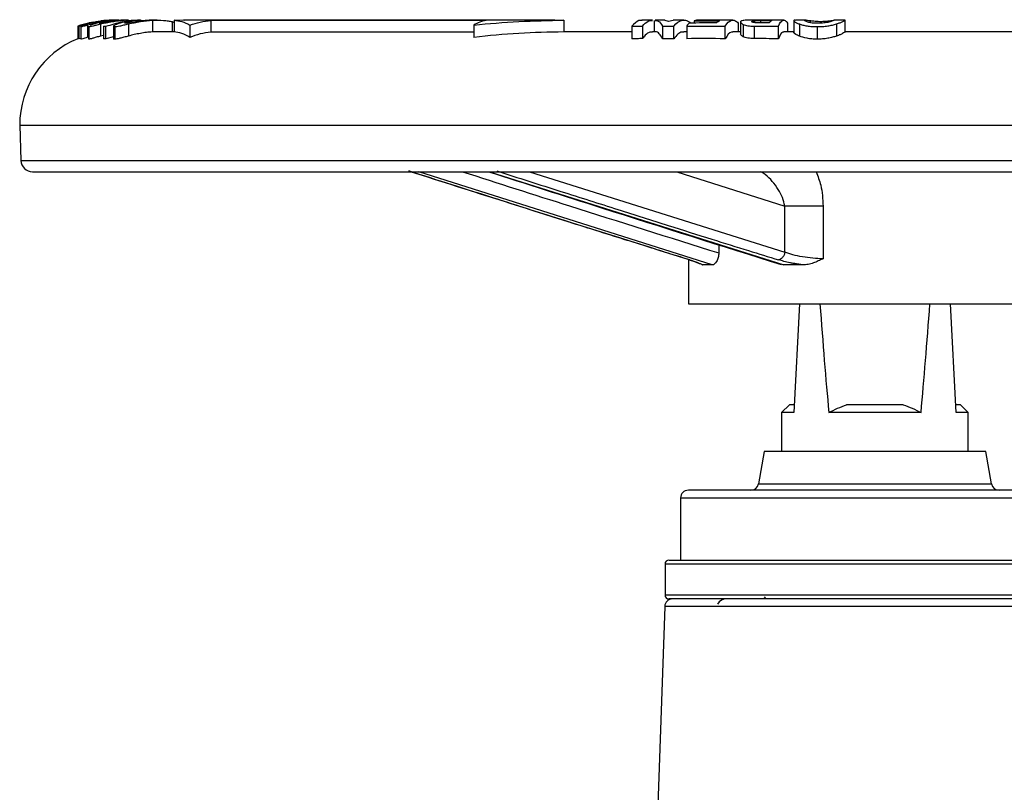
# Model space of a CAD drawing. Header units: millimetres. Extents: x 423 to 1697, y -6 to 958.
# Tile 45 of 54: x 1072 to 1198, y 552 to 651. Entities that reach past the tile are written whole.
import ezdxf

# ---------------------------------------------------------------- set-up
doc = ezdxf.new("R2010")
doc.units = ezdxf.units.MM

msp = doc.modelspace()

# ---------------------------------------------------------------- linework, layer by layer
at = {"color": 7, "linetype": 'Continuous', "lineweight": 25}
for p, q in [((1083.74, 650.96), (1083.66, 650.96)), ((1084, 650.96), (1083.83, 650.96)), ((1084.07, 650.96), (1084, 650.96)), ((1084.12, 650.96), (1084.07, 650.96)), ((1084.76, 650.96), (1084.55, 650.96)), ((1087.08, 650.96), (1086.71, 650.96)), ((1088.64, 650.95), (1088.64, 649.45)), ((1089.24, 650.96), (1088.77, 650.96)), ((1092.78, 650.91), (1091.41, 650.95)), ((1091.41, 650.95), (1091.41, 649.45)), ((1140.38, 650.96), (1092.65, 650.96)), ((1131.54, 650.93), (1096.13, 650.93)), ((1096.13, 650.93), (1096.13, 649.42)), ((1141.55, 650.95), (1140.44, 650.92)), ((1141.55, 650.95), (1141.55, 649.45)), ((1152.93, 650.96), (1151.58, 650.96)), ((1153.16, 650.94), (1153.16, 649.46)), ((1154.55, 650.96), (1153.3, 650.96)), ((1155, 650.8), (1154.56, 650.92)), ((1155.62, 650.92), (1155, 650.8)), ((1156.97, 650.96), (1155.6, 650.96)), ((1163.28, 650.96), (1161.88, 650.96)), ((1169.83, 650.96), (1165.24, 650.96)), ((1171.14, 650.95), (1171.14, 649.37)), ((1172.7, 650.96), (1171.33, 650.96)), ((1177.73, 650.96), (1176.32, 650.96)), ((1177.73, 650.95), (1177.73, 650.96)), ((1177.73, 649.45), (1177.73, 650.95)), ((1177.74, 649.46), (1177.74, 650.98)), ((1079.05, 650.18), (1079.05, 648.58)), ((1079.19, 650.17), (1080.12, 650.42)), ((1079.19, 648.57), (1079.19, 650.17)), ((1079.41, 650.14), (1079.41, 648.51)), ((1079.43, 650.13), (1079.43, 648.52)), ((1080.28, 650.35), (1080.28, 648.76)), ((1080.4, 650.15), (1080.4, 648.51)), ((1080.45, 650.13), (1080.45, 648.52)), ((1081.06, 650.69), (1080.54, 650.6)), ((1081.71, 650.78), (1082.43, 650.85)), ((1082.13, 650.88), (1081.73, 650.81)), ((1081.97, 650.48), (1081.97, 648.92)), ((1082.32, 650.19), (1082.32, 648.58)), ((1082.66, 648.57), (1082.66, 650.18)), ((1083.63, 650.17), (1083.63, 648.51)), ((1083.79, 650.13), (1083.79, 648.52)), ((1085.55, 650.48), (1085.55, 648.92)), ((1085.94, 650.82), (1085.94, 650.67)), ((1091.16, 650.77), (1091.41, 650.68)), ((1093.45, 650.33), (1093.45, 648.74)), ((1129.97, 650.33), (1129.97, 648.74)), ((1150.3, 650.18), (1150.3, 648.58)), ((1151.66, 650.19), (1151.66, 648.59)), ((1154.25, 650.19), (1154.25, 648.58)), ((1155.68, 648.57), (1155.68, 650.17)), ((1157.35, 650.18), (1157.35, 648.58)), ((1158.31, 650.88), (1158.31, 650.59)), ((1162.29, 648.57), (1162.29, 650.17)), ((1163.97, 650.58), (1163.97, 649.46)), ((1164.28, 650.82), (1164.28, 649.18)), ((1164.63, 650.41), (1164.63, 648.83)), ((1166.03, 650.19), (1166.03, 648.59)), ((1169.14, 648.57), (1169.14, 650.17)), ((1170.31, 650.58), (1170.31, 649.46)), ((1171.85, 650.47), (1171.85, 648.9)), ((1174.12, 650.13), (1174.12, 648.52)), ((1176.6, 650.48), (1176.6, 648.92)), ((1079.41, 648.62), (1079.19, 648.57)), ((1079.43, 648.52), (1079.42, 648.53)), ((1080.45, 648.52), (1080.44, 648.55)), ((1082.32, 649), (1081.97, 648.92)), ((1083.63, 648.8), (1082.66, 648.57)), ((1091.41, 649.46), (1089.22, 649.46)), ((1129.97, 649.42), (1096.13, 649.42)), ((1150.3, 649.46), (1141.55, 649.46)), ((1153.3, 649.46), (1152.93, 649.46)), ((1157.35, 649.46), (1156.97, 649.46)), ((1164.27, 649.46), (1163.28, 649.46)), ((1171.12, 649.46), (1169.83, 649.46)), ((1279.56, 649.46), (1177.73, 649.46)), ((1071.56, 637.46), (1071.72, 632.91)), ((1071.56, 637.46), (1103.78, 637.46)), ((1103.78, 637.46), (1291.56, 637.46)), ((1073.22, 631.46), (1289.9, 631.46)), ((1169.97, 621.09), (1169.97, 627.03)), ((1174.89, 627.03), (1174.89, 620.26)), ((1161.5, 622.04), (1161.47, 621)), ((1157.56, 620.22), (1157.56, 614.46)), ((1159.4, 619.46), (1159.14, 619.59)), ((1169.83, 619.46), (1169.41, 619.55)), ((1157.56, 614.46), (1205.56, 614.46)), ((1171.86, 614.46), (1171.13, 600.46)), ((1191.99, 600.46), (1191.26, 614.46)), ((1170.56, 601.46), (1169.56, 600.46)), ((1169.56, 600.46), (1169.56, 595.46)), ((1171.18, 601.46), (1170.56, 601.46)), ((1187.49, 600.46), (1175.63, 600.46)), ((1185.2, 601.46), (1177.92, 601.46)), ((1192.56, 601.46), (1191.94, 601.46)), ((1193.56, 600.46), (1192.56, 601.46)), ((1193.56, 595.46), (1193.56, 600.46)), ((1167.31, 595.46), (1166.58, 591.29)), ((1195.81, 595.46), (1167.31, 595.46)), ((1196.55, 591.29), (1195.81, 595.46)), ((1156.56, 589.46), (1156.56, 581.46)), ((1154.56, 580.96), (1154.56, 576.96)), ((1154.53, 575.5), (1153.16, 536.22))]:
    msp.add_line(p, q, dxfattribs=at)
at = {"color": 8, "linetype": 'Continuous', "lineweight": 25}
for p, q in [((1166.87, 650.6), (1166.87, 650.93)), ((1091.16, 650.77), (1091.16, 649.46)), ((1165.73, 650.75), (1165.73, 650.81)), ((1166.13, 650.62), (1166.13, 650.91)), ((1173.26, 650.64), (1173.26, 650.9)), ((1174.68, 650.57), (1174.68, 650.81)), ((1071.72, 632.91), (1291.4, 632.91)), ((1160.63, 619.46), (1122.88, 631.46)), ((1132, 631.46), (1169.83, 619.46)), ((1137.14, 631.46), (1169.97, 621.09)), ((1156.08, 631.46), (1169.97, 627.03)), ((1166.58, 591.29), (1196.55, 591.29)), ((1156.56, 589.46), (1206.56, 589.46)), ((1208.56, 580.96), (1154.56, 580.96)), ((1167.95, 576.96), (1154.56, 576.96)), ((1208.56, 576.96), (1167.95, 576.96)), ((1208.6, 575.5), (1154.53, 575.5))]:
    msp.add_line(p, q, dxfattribs=at)
at = {"color": 7, "linetype": 'Continuous', "lineweight": 25, "flags": 128}
for points in [[(1174.89, 627.03), (1174.24, 627.03), (1173.58, 627.03), (1172.91, 627.03), (1172.26, 627.03), (1171.62, 627.03), (1171.02, 627.03), (1170.47, 627.03), (1169.97, 627.03)], [(1160.63, 619.46), (1160.46, 619.46), (1160.29, 619.46), (1160.13, 619.46), (1159.98, 619.46), (1159.83, 619.46), (1159.68, 619.46), (1159.54, 619.46), (1159.4, 619.46)], [(1172.34, 619.46), (1172.02, 619.46), (1171.7, 619.46), (1171.38, 619.46), (1171.07, 619.46), (1170.75, 619.46), (1170.44, 619.46), (1170.13, 619.46), (1169.83, 619.46)], [(1167.31, 576.76), (1167.5, 576.53), (1167.54, 576.49)]]:
    msp.add_lwpolyline(points, dxfattribs=at)
at = {"color": 7, "linetype": 'Continuous', "lineweight": 25}
for centre, radius, start, end in [((1083.56, 637.46), 12, 112.1021, 180), ((1073.22, 632.96), 1.5, 182, 270), ((1157.56, 589.46), 1, 90, 180), ((1165.59, 591.46), 1, 270, 350), ((1197.53, 591.46), 1, 190, 270), ((1155.06, 580.96), 0.5, 90, 180), ((1155.53, 575.46), 1, 90, 178), ((1155.06, 576.96), 0.5, 180, 270), ((1162.49, 575.16), 1.33, 90, 151.2706)]:
    msp.add_arc(centre, radius, start, end, dxfattribs=at)
for start_param, end_param in [(2.511851, 2.624625), (3.65856, 3.771334)]:
    msp.add_ellipse((1181.56, 799.51), major_axis=(0, 228.97), ratio=0.052408, start_param=start_param, end_param=end_param, dxfattribs=at)
for points, knots in [([(1083.75, 650.94), (1083.5, 650.92), (1083.24, 650.9), (1082.75, 650.84), (1082.51, 650.81), (1082.06, 650.72), (1081.85, 650.67), (1081.44, 650.57), (1081.26, 650.52), (1081.1, 650.47)], [0, 0, 0, 0, 0.25, 0.25, 0.5, 0.5, 0.75, 0.75, 1, 1, 1, 1]), ([(1081.97, 650.48), (1082.2, 650.53), (1082.44, 650.59), (1082.94, 650.69), (1083.2, 650.74), (1083.72, 650.82), (1083.99, 650.86), (1084.52, 650.91), (1084.78, 650.93), (1085.05, 650.95)], [0, 0, 0, 0, 0.25, 0.25, 0.5, 0.5, 0.75, 0.75, 1, 1, 1, 1]), ([(1082.25, 650.71), (1082.37, 650.73), (1082.5, 650.76), (1082.78, 650.81), (1082.92, 650.83), (1083.38, 650.9), (1083.71, 650.93), (1084.05, 650.94)], [0, 0, 0, 0, 0.25, 0.25, 0.5, 0.5, 1, 1, 1, 1]), ([(1083.2, 650.95), (1083.11, 650.94), (1083.04, 650.94), (1082.92, 650.93), (1082.87, 650.92), (1082.75, 650.91), (1082.69, 650.9), (1082.65, 650.89)], [0, 0, 0, 0, 0.25, 0.25, 0.5, 0.5, 1, 1, 1, 1]), ([(1082.66, 650.18), (1083.36, 650.39), (1084.77, 650.81), (1086.44, 651.05), (1087.36, 650.92), (1087.54, 650.9)], [0, 0, 0, 0, 0.439048, 0.890831, 1, 1, 1, 1]), ([(1084.8, 650.95), (1084.44, 650.93), (1084.09, 650.9), (1083.56, 650.84), (1083.38, 650.81), (1083.04, 650.76), (1082.88, 650.73), (1082.72, 650.71)], [0, 0, 0, 0, 0.5, 0.5, 0.75, 0.75, 1, 1, 1, 1]), ([(1083.99, 650.96), (1083.99, 650.96), (1083.83, 650.97), (1083.69, 650.96), (1083.55, 650.96)], [0, 0, 0, 0, 0.006724, 1, 1, 1, 1]), ([(1084.31, 650.95), (1084.22, 650.95), (1084.03, 650.96), (1083.85, 650.95), (1083.75, 650.94)], [0, 0, 0, 0, 0.488499, 1, 1, 1, 1]), ([(1083.77, 650.95), (1083.83, 650.96), (1083.87, 650.96), (1083.95, 650.96), (1083.98, 650.96), (1084.07, 650.96), (1084.11, 650.96), (1084.16, 650.96)], [0, 0, 0, 0, 0.25, 0.25, 0.5, 0.5, 1, 1, 1, 1]), ([(1084.05, 650.94), (1084.3, 650.96), (1084.58, 650.97), (1084.86, 650.96), (1084.89, 650.96)], [0, 0, 0, 0, 0.91471, 1, 1, 1, 1]), ([(1084.16, 650.96), (1084.17, 650.96), (1084.18, 650.96), (1084.19, 650.96), (1084.21, 650.96), (1084.22, 650.96), (1084.23, 650.96), (1084.26, 650.96), (1084.28, 650.96), (1084.31, 650.96)], [0, 0, 0, 0, 0.0002257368, 0.0002257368, 0.0002257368, 0.0004514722, 0.0004514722, 0.0004514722, 0.0008821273, 0.0008821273, 0.0008821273, 0.0008821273]), ([(1084.31, 650.96), (1084.32, 650.96), (1084.34, 650.96), (1084.4, 650.96), (1084.43, 650.96), (1084.48, 650.95)], [0, 0, 0, 0, 0.5, 0.5, 1, 1, 1, 1]), ([(1085.55, 650.96), (1085.5, 650.96), (1085.26, 650.97), (1085, 650.96), (1084.8, 650.95)], [0, 0, 0, 0, 0.205695, 1, 1, 1, 1]), ([(1085.55, 650.48), (1085.8, 650.54), (1086.05, 650.59), (1086.56, 650.69), (1086.82, 650.74), (1087.61, 650.87), (1088.13, 650.92), (1088.64, 650.95)], [0, 0, 0, 0, 0.25, 0.25, 0.5, 0.5, 1, 1, 1, 1]), ([(1088.21, 650.95), (1087.88, 650.93), (1087.55, 650.91), (1086.86, 650.82), (1086.52, 650.77), (1086.19, 650.72)], [0, 0, 0, 0, 0.5, 0.5, 1, 1, 1, 1]), ([(1088.89, 650.96), (1088.85, 650.96), (1088.64, 650.97), (1088.41, 650.96), (1088.21, 650.95)], [0, 0, 0, 0, 0.17574, 1, 1, 1, 1]), ([(1088.64, 650.95), (1089.13, 650.97), (1089.61, 650.97), (1090.27, 650.92), (1090.48, 650.89), (1090.85, 650.84), (1091.01, 650.8), (1091.16, 650.77)], [0, 0, 0, 0, 0.5, 0.5, 0.75, 0.75, 1, 1, 1, 1]), ([(1091.41, 650.95), (1091.75, 650.93), (1092.09, 650.88), (1092.77, 650.68), (1093.11, 650.54), (1093.45, 650.33)], [0, 0, 0, 0, 0.5, 0.5, 1, 1, 1, 1]), ([(1129.97, 650.33), (1131.89, 650.54), (1133.82, 650.68), (1137.68, 650.88), (1139.61, 650.93), (1141.55, 650.95)], [0, 0, 0, 0, 0.5, 0.5, 1, 1, 1, 1]), ([(1151.61, 650.92), (1151.48, 650.93), (1151.03, 650.96), (1150.6, 650.5), (1150.3, 650.18)], [0, 0, 0, 0, 0.302213, 1, 1, 1, 1]), ([(1155.68, 650.17), (1156.03, 650.62), (1156.39, 650.87), (1156.85, 650.96), (1156.95, 650.97), (1157.13, 650.95), (1157.23, 650.94), (1157.5, 650.85), (1157.69, 650.74), (1157.87, 650.58)], [0, 0, 0, 0, 0.5, 0.5, 0.625, 0.625, 0.75, 0.75, 1, 1, 1, 1]), ([(1162.29, 650.17), (1162.56, 650.62), (1162.84, 650.87), (1163.19, 650.96), (1163.26, 650.97), (1163.41, 650.95), (1163.48, 650.94), (1163.69, 650.84), (1163.83, 650.74), (1163.97, 650.58)], [0, 0, 0, 0, 0.5, 0.5, 0.625, 0.625, 0.75, 0.75, 1, 1, 1, 1]), ([(1165.2, 650.96), (1165.07, 650.96), (1164.96, 650.96), (1164.76, 650.94), (1164.67, 650.93), (1164.46, 650.9), (1164.37, 650.86), (1164.32, 650.81)], [0, 0, 0, 0, 0.25, 0.25, 0.5, 0.5, 1, 1, 1, 1]), ([(1166.13, 650.91), (1166.23, 650.92), (1166.35, 650.93), (1166.6, 650.93), (1166.74, 650.93), (1166.87, 650.93)], [0, 0, 0, 0, 0.5, 0.5, 1, 1, 1, 1]), ([(1169.14, 650.17), (1169.33, 650.62), (1169.52, 650.87), (1169.77, 650.96), (1169.82, 650.97), (1169.92, 650.95), (1169.97, 650.94), (1170.12, 650.84), (1170.21, 650.74), (1170.31, 650.58)], [0, 0, 0, 0, 0.5, 0.5, 0.625, 0.625, 0.75, 0.75, 1, 1, 1, 1]), ([(1171.15, 650.94), (1171.13, 650.92), (1171.13, 650.9), (1171.15, 650.84), (1171.18, 650.81), (1171.29, 650.72), (1171.37, 650.67), (1171.57, 650.57), (1171.7, 650.52), (1171.85, 650.47)], [0, 0, 0, 0, 0.25, 0.25, 0.5, 0.5, 0.75, 0.75, 1, 1, 1, 1]), ([(1171.35, 650.94), (1171.28, 650.95), (1171.18, 650.96), (1171.16, 650.94), (1171.15, 650.94)], [0, 0, 0, 0, 0.704959, 1, 1, 1, 1]), ([(1172.57, 650.94), (1172.6, 650.96), (1172.66, 650.97), (1172.82, 650.95), (1172.88, 650.95), (1173.04, 650.93), (1173.14, 650.91), (1173.26, 650.9)], [0, 0, 0, 0, 0.5, 0.5, 0.75, 0.75, 1, 1, 1, 1]), ([(1176.31, 650.95), (1176.28, 650.93), (1176.23, 650.9), (1176.07, 650.84), (1176.01, 650.81), (1175.84, 650.76), (1175.74, 650.73), (1175.62, 650.71)], [0, 0, 0, 0, 0.5, 0.5, 0.75, 0.75, 1, 1, 1, 1]), ([(1175.95, 650.9), (1176.04, 650.91), (1176.11, 650.92), (1176.22, 650.94), (1176.26, 650.95), (1176.34, 650.97), (1176.34, 650.96), (1176.31, 650.95)], [0, 0, 0, 0, 0.25, 0.25, 0.5, 0.5, 1, 1, 1, 1]), ([(1176.6, 650.48), (1176.78, 650.53), (1176.94, 650.59), (1177.2, 650.69), (1177.32, 650.74), (1177.5, 650.82), (1177.57, 650.86), (1177.67, 650.91), (1177.7, 650.93), (1177.73, 650.95)], [0, 0, 0, 0, 0.25, 0.25, 0.5, 0.5, 0.75, 0.75, 1, 1, 1, 1]), ([(1079.88, 650.34), (1079.78, 650.31), (1079.69, 650.28), (1079.55, 650.22), (1079.5, 650.2), (1079.4, 650.14), (1079.4, 650.13), (1079.43, 650.13)], [0, 0, 0, 0, 0.25, 0.25, 0.5, 0.5, 1, 1, 1, 1]), ([(1079.43, 650.13), (1079.45, 650.13), (1079.48, 650.13), (1079.56, 650.15), (1079.61, 650.16), (1079.75, 650.2), (1079.83, 650.22), (1080.03, 650.28), (1080.15, 650.31), (1080.28, 650.35)], [0, 0, 0, 0, 0.25, 0.25, 0.5, 0.5, 0.75, 0.75, 1, 1, 1, 1]), ([(1080.28, 650.35), (1080.52, 650.41), (1080.81, 650.49), (1081.27, 650.6), (1081.43, 650.64), (1081.74, 650.7), (1081.9, 650.73), (1082.06, 650.76)], [0, 0, 0, 0, 0.5, 0.5, 0.75, 0.75, 1, 1, 1, 1]), ([(1080.41, 650.15), (1080.41, 650.15), (1080.37, 650.13), (1080.41, 650.13), (1080.45, 650.13)], [0, 0, 0, 0, 0.0742356, 1, 1, 1, 1]), ([(1080.45, 650.13), (1080.49, 650.13), (1080.55, 650.14), (1080.72, 650.17), (1080.83, 650.19), (1081.08, 650.26), (1081.24, 650.29), (1081.58, 650.38), (1081.77, 650.43), (1081.97, 650.48)], [0, 0, 0, 0, 0.25, 0.25, 0.5, 0.5, 0.75, 0.75, 1, 1, 1, 1]), ([(1081.66, 650.78), (1081.46, 650.75), (1081.26, 650.71), (1080.87, 650.63), (1080.69, 650.58), (1080.52, 650.54)], [0, 0, 0, 0, 0.5, 0.5, 1, 1, 1, 1]), ([(1080.81, 650.56), (1080.8, 650.56), (1080.79, 650.56), (1080.81, 650.57), (1080.81, 650.57)], [0, 0, 0, 0, 0.776597, 1, 1, 1, 1]), ([(1081.17, 650.62), (1081.05, 650.6), (1080.97, 650.58), (1080.86, 650.56), (1080.83, 650.56), (1080.81, 650.56)], [0, 0, 0, 0, 0.5, 0.5, 1, 1, 1, 1]), ([(1080.98, 650.62), (1081.07, 650.64), (1081.2, 650.67), (1081.48, 650.73), (1081.64, 650.76), (1081.8, 650.79)], [0, 0, 0, 0, 0.5, 0.5, 1, 1, 1, 1]), ([(1081.85, 650.75), (1081.73, 650.73), (1081.6, 650.71), (1081.37, 650.66), (1081.26, 650.64), (1081.17, 650.62)], [0, 0, 0, 0, 0.5, 0.5, 1, 1, 1, 1]), ([(1081.82, 650.56), (1081.8, 650.56), (1081.77, 650.56), (1081.81, 650.58), (1081.82, 650.58)], [0, 0, 0, 0, 0.733016, 1, 1, 1, 1]), ([(1082.72, 650.71), (1082.61, 650.69), (1082.5, 650.67), (1082.3, 650.63), (1082.2, 650.61), (1082.05, 650.59), (1081.98, 650.58), (1081.88, 650.56), (1081.84, 650.56), (1081.82, 650.56)], [0, 0, 0, 0, 0.25, 0.25, 0.5, 0.5, 0.75, 0.75, 1, 1, 1, 1]), ([(1082.06, 650.76), (1082.13, 650.77), (1082.19, 650.78), (1082.25, 650.79), (1082.31, 650.8), (1082.37, 650.81), (1082.43, 650.82), (1082.49, 650.83), (1082.55, 650.84), (1082.61, 650.85), (1082.67, 650.85), (1082.73, 650.86), (1082.78, 650.87)], [0, 0, 0, 0, 0.000189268, 0.000189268, 0.000189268, 0.000378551, 0.000378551, 0.000378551, 0.0005624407, 0.0005624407, 0.0005624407, 0.0007472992, 0.0007472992, 0.0007472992, 0.0007472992]), ([(1082.48, 650.86), (1082.45, 650.85), (1082.42, 650.85), (1082.32, 650.83), (1082.26, 650.82), (1082.18, 650.81)], [0, 0, 0, 0, 0.5, 0.5, 1, 1, 1, 1]), ([(1082.32, 650.19), (1082.38, 650.19), (1082.49, 650.18), (1082.6, 650.18), (1082.66, 650.18)], [0, 0, 0, 0, 0.500888, 1, 1, 1, 1]), ([(1083.64, 650.17), (1083.64, 650.16), (1083.65, 650.14), (1083.73, 650.13), (1083.79, 650.13)], [0, 0, 0, 0, 0.255136, 1, 1, 1, 1]), ([(1084.19, 650.5), (1084.05, 650.45), (1083.93, 650.4), (1083.76, 650.31), (1083.7, 650.27), (1083.66, 650.24)], [0, 0, 0, 0, 0.5, 0.5, 1, 1, 1, 1]), ([(1083.79, 650.13), (1083.86, 650.13), (1083.94, 650.14), (1084.16, 650.17), (1084.3, 650.19), (1084.6, 650.26), (1084.77, 650.3), (1085.15, 650.39), (1085.35, 650.43), (1085.55, 650.48)], [0, 0, 0, 0, 0.25, 0.25, 0.5, 0.5, 0.75, 0.75, 1, 1, 1, 1]), ([(1085.51, 650.82), (1085.26, 650.78), (1085.02, 650.73), (1084.56, 650.62), (1084.36, 650.56), (1084.19, 650.5)], [0, 0, 0, 0, 0.5, 0.5, 1, 1, 1, 1]), ([(1085.1, 650.56), (1085.05, 650.56), (1085.02, 650.56), (1085.03, 650.59), (1085.04, 650.6), (1085.09, 650.62), (1085.12, 650.63), (1085.25, 650.67), (1085.37, 650.71), (1085.63, 650.77), (1085.78, 650.8), (1085.94, 650.82)], [0, 0, 0, 0, 0.25, 0.25, 0.375, 0.375, 0.5, 0.5, 0.75, 0.75, 1, 1, 1, 1]), ([(1086.19, 650.72), (1086.06, 650.7), (1085.94, 650.67), (1085.71, 650.64), (1085.6, 650.62), (1085.41, 650.59), (1085.33, 650.58), (1085.2, 650.56), (1085.14, 650.56), (1085.1, 650.56)], [0, 0, 0, 0, 0.25, 0.25, 0.5, 0.5, 0.75, 0.75, 1, 1, 1, 1]), ([(1150.3, 650.18), (1150.52, 650.18), (1150.98, 650.19), (1151.43, 650.19), (1151.66, 650.19)], [0, 0, 0, 0, 0.499335, 1, 1, 1, 1]), ([(1151.66, 650.19), (1151.9, 650.45), (1152.32, 650.91), (1152.76, 650.91), (1152.95, 650.91)], [0, 0, 0, 0, 0.567129, 1, 1, 1, 1]), ([(1153.31, 650.91), (1153.44, 650.91), (1153.76, 650.91), (1154.07, 650.46), (1154.25, 650.19)], [0, 0, 0, 0, 0.408954, 1, 1, 1, 1]), ([(1154.25, 650.19), (1154.49, 650.18), (1154.97, 650.18), (1155.44, 650.18), (1155.68, 650.17)], [0, 0, 0, 0, 0.501076, 1, 1, 1, 1]), ([(1164.32, 650.7), (1164.31, 650.68), (1164.29, 650.62), (1164.41, 650.51), (1164.55, 650.44), (1164.63, 650.41)], [0, 0, 0, 0, 0.319243, 0.653074, 1, 1, 1, 1]), ([(1164.63, 650.41), (1164.78, 650.34), (1164.98, 650.29), (1165.34, 650.23), (1165.47, 650.21), (1165.74, 650.2), (1165.88, 650.19), (1166.03, 650.19)], [0, 0, 0, 0, 0.5, 0.5, 0.75, 0.75, 1, 1, 1, 1]), ([(1165.88, 650.67), (1165.8, 650.69), (1165.74, 650.71), (1165.7, 650.77), (1165.7, 650.79), (1165.73, 650.81)], [0, 0, 0, 0, 0.5, 0.5, 1, 1, 1, 1]), ([(1165.73, 650.81), (1165.75, 650.84), (1165.79, 650.86), (1165.92, 650.89), (1166.01, 650.9), (1166.13, 650.91)], [0, 0, 0, 0, 0.5, 0.5, 1, 1, 1, 1]), ([(1166.51, 650.6), (1166.38, 650.6), (1166.26, 650.61), (1166.05, 650.63), (1165.96, 650.65), (1165.88, 650.67)], [0, 0, 0, 0, 0.5, 0.5, 1, 1, 1, 1]), ([(1171.85, 650.47), (1171.99, 650.42), (1172.13, 650.38), (1172.46, 650.29), (1172.64, 650.26), (1173.03, 650.19), (1173.24, 650.17), (1173.67, 650.14), (1173.89, 650.13), (1174.12, 650.13)], [0, 0, 0, 0, 0.25, 0.25, 0.5, 0.5, 0.75, 0.75, 1, 1, 1, 1]), ([(1172.94, 650.71), (1172.87, 650.73), (1172.66, 650.8), (1172.56, 650.88), (1172.56, 650.9), (1172.57, 650.91)], [0, 0, 0, 0, 0.291295, 0.86349, 1, 1, 1, 1]), ([(1174.22, 650.56), (1173.96, 650.56), (1173.7, 650.57), (1173.37, 650.61), (1173.27, 650.63), (1173.09, 650.67), (1173.01, 650.69), (1172.94, 650.71)], [0, 0, 0, 0, 0.5, 0.5, 0.75, 0.75, 1, 1, 1, 1]), ([(1173.26, 650.9), (1173.34, 650.89), (1173.44, 650.88), (1173.65, 650.86), (1173.77, 650.85), (1174.01, 650.83), (1174.14, 650.82), (1174.41, 650.81), (1174.54, 650.81), (1174.68, 650.81)], [0, 0, 0, 0, 0.25, 0.25, 0.5, 0.5, 0.75, 0.75, 1, 1, 1, 1]), ([(1174.12, 650.13), (1174.35, 650.13), (1174.58, 650.14), (1175.04, 650.17), (1175.27, 650.19), (1175.7, 650.26), (1175.9, 650.29), (1176.28, 650.38), (1176.45, 650.43), (1176.6, 650.48)], [0, 0, 0, 0, 0.25, 0.25, 0.5, 0.5, 0.75, 0.75, 1, 1, 1, 1]), ([(1175.62, 650.71), (1175.53, 650.69), (1175.44, 650.67), (1175.23, 650.63), (1175.11, 650.61), (1174.87, 650.59), (1174.74, 650.58), (1174.48, 650.56), (1174.35, 650.56), (1174.22, 650.56)], [0, 0, 0, 0, 0.25, 0.25, 0.5, 0.5, 0.75, 0.75, 1, 1, 1, 1]), ([(1174.68, 650.81), (1174.93, 650.81), (1175.19, 650.82), (1175.51, 650.85), (1175.62, 650.86), (1175.79, 650.88), (1175.87, 650.89), (1175.95, 650.9)], [0, 0, 0, 0, 0.5, 0.5, 0.75, 0.75, 1, 1, 1, 1]), ([(1080.28, 648.76), (1080.15, 648.72), (1080.03, 648.69), (1079.83, 648.62), (1079.75, 648.59), (1079.54, 648.53), (1079.47, 648.52), (1079.43, 648.52)], [0, 0, 0, 0, 0.25, 0.25, 0.5, 0.5, 1, 1, 1, 1]), ([(1081.97, 648.92), (1081.77, 648.86), (1081.58, 648.81), (1081.24, 648.71), (1081.09, 648.66), (1080.83, 648.59), (1080.72, 648.56), (1080.55, 648.52), (1080.49, 648.52), (1080.45, 648.52)], [0, 0, 0, 0, 0.25, 0.25, 0.5, 0.5, 0.75, 0.75, 1, 1, 1, 1]), ([(1082.66, 648.57), (1082.6, 648.57), (1082.49, 648.58), (1082.38, 648.58), (1082.32, 648.58)], [0, 0, 0, 0, 0.499081, 1, 1, 1, 1]), ([(1083.79, 648.52), (1083.75, 648.52), (1083.69, 648.52), (1083.63, 648.54), (1083.64, 648.56), (1083.64, 648.57)], [0, 0, 0, 0, 0.445459, 0.891116, 1, 1, 1, 1]), ([(1085.55, 648.92), (1085.35, 648.86), (1085.15, 648.81), (1084.78, 648.71), (1084.6, 648.67), (1084.3, 648.59), (1084.17, 648.56), (1083.94, 648.53), (1083.86, 648.52), (1083.79, 648.52)], [0, 0, 0, 0, 0.25, 0.25, 0.5, 0.5, 0.75, 0.75, 1, 1, 1, 1]), ([(1088.64, 649.45), (1088.38, 649.43), (1088.13, 649.41), (1087.61, 649.35), (1087.34, 649.31), (1086.82, 649.21), (1086.56, 649.16), (1086.05, 649.04), (1085.8, 648.98), (1085.55, 648.92)], [0, 0, 0, 0, 0.25, 0.25, 0.5, 0.5, 0.75, 0.75, 1, 1, 1, 1]), ([(1089.3, 649.44), (1089.19, 649.45), (1088.98, 649.47), (1088.75, 649.45), (1088.64, 649.45)], [0, 0, 0, 0, 0.515123, 1, 1, 1, 1]), ([(1093.45, 648.74), (1093.12, 648.99), (1092.78, 649.15), (1092.09, 649.37), (1091.75, 649.42), (1091.41, 649.45)], [0, 0, 0, 0, 0.5, 0.5, 1, 1, 1, 1]), ([(1141.55, 649.45), (1139.61, 649.42), (1137.68, 649.37), (1133.82, 649.15), (1131.89, 648.99), (1129.97, 648.74)], [0, 0, 0, 0, 0.5, 0.5, 1, 1, 1, 1]), ([(1151.66, 648.59), (1151.43, 648.58), (1150.98, 648.58), (1150.52, 648.58), (1150.3, 648.58)], [0, 0, 0, 0, 0.500688, 1, 1, 1, 1]), ([(1152.95, 649.42), (1152.83, 649.43), (1152.52, 649.44), (1152.08, 649.13), (1151.78, 648.74), (1151.66, 648.59)], [0, 0, 0, 0, 0.269823, 0.708757, 1, 1, 1, 1]), ([(1154.25, 648.58), (1154.11, 648.82), (1153.82, 649.31), (1153.5, 649.48), (1153.33, 649.46), (1153.31, 649.46)], [0, 0, 0, 0, 0.473233, 0.960517, 1, 1, 1, 1]), ([(1155.68, 648.57), (1155.44, 648.57), (1154.97, 648.58), (1154.49, 648.58), (1154.25, 648.58)], [0, 0, 0, 0, 0.4988871, 1, 1, 1, 1]), ([(1157, 649.42), (1156.91, 649.43), (1156.46, 649.5), (1156.03, 648.98), (1155.68, 648.57)], [0, 0, 0, 0, 0.200155, 1, 1, 1, 1]), ([(1163.3, 649.42), (1163.23, 649.43), (1162.89, 649.5), (1162.56, 648.98), (1162.29, 648.57)], [0, 0, 0, 0, 0.192182, 1, 1, 1, 1]), ([(1164.63, 648.83), (1164.55, 648.88), (1164.35, 648.99), (1164.26, 649.12), (1164.28, 649.18), (1164.28, 649.18)], [0, 0, 0, 0, 0.3523, 0.966021, 1, 1, 1, 1]), ([(1166.03, 648.59), (1165.74, 648.59), (1165.46, 648.61), (1165.1, 648.67), (1164.99, 648.7), (1164.79, 648.76), (1164.7, 648.8), (1164.63, 648.83)], [0, 0, 0, 0, 0.5, 0.5, 0.75, 0.75, 1, 1, 1, 1]), ([(1169.85, 649.42), (1169.8, 649.43), (1169.56, 649.5), (1169.33, 648.98), (1169.14, 648.57)], [0, 0, 0, 0, 0.204241, 1, 1, 1, 1]), ([(1171.85, 648.9), (1171.68, 648.98), (1171.3, 649.15), (1171.14, 649.32), (1171.15, 649.36), (1171.15, 649.37)], [0, 0, 0, 0, 0.42408, 0.912713, 1, 1, 1, 1]), ([(1174.12, 648.52), (1173.89, 648.52), (1173.67, 648.53), (1173.24, 648.56), (1173.03, 648.59), (1172.45, 648.7), (1172.12, 648.8), (1171.85, 648.9)], [0, 0, 0, 0, 0.25, 0.25, 0.5, 0.5, 1, 1, 1, 1]), ([(1176.6, 648.92), (1176.45, 648.86), (1176.28, 648.81), (1175.91, 648.71), (1175.7, 648.66), (1175.27, 648.59), (1175.05, 648.56), (1174.59, 648.52), (1174.35, 648.52), (1174.12, 648.52)], [0, 0, 0, 0, 0.25, 0.25, 0.5, 0.5, 0.75, 0.75, 1, 1, 1, 1]), ([(1177.73, 649.45), (1177.68, 649.42), (1177.59, 649.35), (1177.31, 649.21), (1177.2, 649.15), (1176.94, 649.04), (1176.78, 648.98), (1176.6, 648.92)], [0, 0, 0, 0, 0.5, 0.5, 0.75, 0.75, 1, 1, 1, 1]), ([(1177.73, 649.46), (1177.74, 649.46), (1177.77, 649.47), (1177.75, 649.46), (1177.73, 649.45)], [0, 0, 0, 0, 0.131397, 1, 1, 1, 1]), ([(1157.75, 620.11), (1156.94, 620.36), (1155.19, 620.9), (1152.36, 621.78), (1149.14, 622.79), (1145.52, 623.93), (1141.5, 625.2), (1137.09, 626.61), (1132.28, 628.14), (1127.07, 629.8), (1123.47, 630.95), (1121.6, 631.55)], [0, 0, 0, 0, 0.067254, 0.145471, 0.234651, 0.334795, 0.445904, 0.567978, 0.701019, 0.845026, 1, 1, 1, 1]), ([(1121.92, 631.46), (1127.17, 629.78), (1139.02, 625.99), (1150.88, 622.28), (1157.49, 620.22)], [0, 0, 0, 0, 0.443101, 1, 1, 1, 1]), ([(1131.86, 631.46), (1136.71, 629.91), (1149.25, 625.89), (1161.81, 621.93), (1169.51, 619.51)], [0, 0, 0, 0, 0.386501, 1, 1, 1, 1]), ([(1132.95, 631.55), (1135.69, 630.67), (1140.87, 629.02), (1148.22, 626.68), (1154.69, 624.63), (1160.28, 622.86), (1165.01, 621.38), (1167.87, 620.51), (1169.16, 620.11)], [0, 0, 0, 0, 0.227118, 0.430053, 0.608806, 0.76338, 0.893777, 1, 1, 1, 1]), ([(1161.47, 621), (1161.47, 620.9), (1161.46, 620.79), (1161.43, 620.6), (1161.41, 620.5), (1161.37, 620.31), (1161.34, 620.22), (1161.27, 620.06), (1161.24, 619.98), (1161.04, 619.63), (1160.83, 619.46), (1160.63, 619.46)], [0, 0, 0, 0, 0.125, 0.125, 0.25, 0.25, 0.375, 0.375, 0.5, 0.5, 1, 1, 1, 1]), ([(1169.97, 621.09), (1169.95, 620.97), (1169.92, 620.85), (1169.82, 620.62), (1169.75, 620.51), (1169.6, 620.32), (1169.51, 620.25), (1169.33, 620.14), (1169.24, 620.12), (1169.16, 620.11)], [0, 0, 0, 0, 0.25, 0.25, 0.5, 0.5, 0.75, 0.75, 1, 1, 1, 1]), ([(1174.89, 620.26), (1174.46, 620.26), (1174.01, 620.28), (1173.12, 620.36), (1172.67, 620.42), (1171.81, 620.57), (1171.4, 620.66), (1170.63, 620.86), (1170.28, 620.97), (1169.97, 621.09)], [0, 0, 0, 0, 0.25, 0.25, 0.5, 0.5, 0.75, 0.75, 1, 1, 1, 1]), ([(1157.65, 620.13), (1158.03, 620.01), (1158.64, 619.81), (1159.01, 619.63), (1159.02, 619.63), (1159.03, 619.62)], [0, 0, 0, 0, 0.538468, 0.878912, 1, 1, 1, 1]), ([(1157.75, 620.11), (1157.8, 620.09), (1157.91, 620.06), (1158.06, 620.01), (1158.21, 619.96), (1158.35, 619.92), (1158.48, 619.87), (1158.6, 619.83), (1158.71, 619.79), (1158.86, 619.73), (1159.02, 619.66), (1159.18, 619.59), (1159.31, 619.52), (1159.37, 619.48), (1159.4, 619.46)], [0, 0, 0, 0, 0.064337, 0.127959, 0.190963, 0.253442, 0.31549, 0.377203, 0.438672, 0.49999, 0.626997, 0.752042, 0.876055, 1, 1, 1, 1]), ([(1172.34, 619.46), (1172.27, 619.47), (1172.12, 619.49), (1171.9, 619.52), (1171.68, 619.55), (1171.46, 619.59), (1171.25, 619.63), (1171.04, 619.66), (1170.82, 619.7), (1170.55, 619.76), (1170.23, 619.83), (1169.85, 619.92), (1169.49, 620.01), (1169.27, 620.08), (1169.16, 620.11)], [0, 0, 0, 0, 0.062012, 0.123924, 0.185858, 0.247934, 0.310274, 0.372994, 0.43621, 0.500035, 0.622795, 0.746542, 0.872025, 1, 1, 1, 1]), ([(1174.89, 620.26), (1174.78, 620.21), (1174.58, 620.1), (1174.27, 619.96), (1173.96, 619.83), (1173.63, 619.7), (1173.3, 619.6), (1172.97, 619.52), (1172.65, 619.47), (1172.44, 619.47), (1172.34, 619.46)], [0, 0, 0, 0, 0.132191, 0.249923, 0.379259, 0.499901, 0.635567, 0.763654, 0.884858, 1, 1, 1, 1]), ([(1171.13, 600.46), (1170.62, 600.46), (1170.22, 600.46), (1169.7, 600.46), (1169.56, 600.46), (1169.56, 600.46)], [0, 0, 0, 0, 0.5, 0.5, 1, 1, 1, 1]), ([(1193.52, 600.46), (1193.52, 600.46), (1193.52, 600.46), (1193.12, 600.46), (1192.56, 600.46), (1192.11, 600.46), (1191.99, 600.46)], [0, 0, 0, 0, 0.227598, 0.549172, 0.880073, 1, 1, 1, 1]), ([(1205.56, 590.46), (1205.56, 590.46), (1203.03, 590.46), (1194.03, 590.46), (1187.93, 590.46), (1175.2, 590.46), (1169.09, 590.46), (1160.09, 590.46), (1157.56, 590.46), (1157.56, 590.46)], [0, 0, 0, 0, 0.25, 0.25, 0.5, 0.5, 0.75, 0.75, 1, 1, 1, 1]), ([(1155.09, 581.46), (1155.09, 581.46), (1155.07, 581.46), (1155.65, 581.46), (1156.76, 581.46), (1157.86, 581.46), (1159.2, 581.46), (1161.24, 581.46), (1164.16, 581.46), (1166.95, 581.46), (1168.31, 581.46)], [0, 0, 0, 0, 0.052966, 0.249898, 0.348486, 0.447093, 0.543627, 0.640179, 0.825321, 1, 1, 1, 1]), ([(1168.31, 581.46), (1169.26, 581.46), (1171.2, 581.46), (1174.36, 581.46), (1177.43, 581.46), (1180.35, 581.46), (1183.96, 581.46), (1187.57, 581.46), (1191.04, 581.46), (1193.52, 581.46), (1195.87, 581.46), (1198.72, 581.46), (1201.77, 581.46), (1204.33, 581.46), (1206.03, 581.46), (1207.14, 581.46), (1207.79, 581.46), (1208.06, 581.46), (1208.04, 581.46), (1208.03, 581.46)], [0, 0, 0, 0, 0.058237, 0.118281, 0.180017, 0.228272, 0.276537, 0.374979, 0.424261, 0.473553, 0.521808, 0.570073, 0.662622, 0.74994, 0.808175, 0.868221, 0.929957, 0.978212, 1, 1, 1, 1]), ([(1168.31, 576.46), (1167.4, 576.46), (1165.54, 576.46), (1163.02, 576.46), (1160.9, 576.46), (1159.2, 576.46), (1157.41, 576.46), (1156.1, 576.46), (1155.36, 576.46), (1155.08, 576.46), (1155.09, 576.46), (1155.09, 576.46)], [0, 0, 0, 0, 0.116468, 0.236548, 0.360012, 0.456517, 0.553041, 0.749913, 0.848472, 0.947049, 1, 1, 1, 1]), ([(1207.6, 576.46), (1207.6, 576.46), (1204.85, 576.46), (1195.09, 576.46), (1188.47, 576.46), (1174.66, 576.46), (1168.03, 576.46), (1158.27, 576.46), (1155.53, 576.46), (1155.53, 576.46)], [0, 0, 0, 0, 0.25, 0.25, 0.5, 0.5, 0.75, 0.75, 1, 1, 1, 1]), ([(1208.03, 576.46), (1208.04, 576.46), (1208.06, 576.46), (1207.72, 576.46), (1206.73, 576.46), (1204.86, 576.46), (1202.76, 576.46), (1200.59, 576.46), (1198.25, 576.46), (1195.87, 576.46), (1192.73, 576.46), (1189.32, 576.46), (1185.76, 576.46), (1183.05, 576.46), (1180.35, 576.46), (1176.87, 576.46), (1172.73, 576.46), (1169.75, 576.46), (1168.31, 576.46)], [0, 0, 0, 0, 0.021782, 0.070054, 0.162616, 0.249948, 0.308192, 0.368246, 0.429991, 0.478254, 0.526526, 0.624983, 0.674272, 0.723571, 0.771834, 0.820106, 0.912669, 1, 1, 1, 1])]:
    msp.add_open_spline(points, degree=3, knots=knots, dxfattribs=at)
for points in [[(1083.42, 650.96), (1082.96, 650.96), (1082.49, 650.93), (1082.03, 650.88)], [(1082.78, 650.87), (1082.96, 650.89), (1083.12, 650.91), (1083.27, 650.92)], [(1083.55, 650.96), (1083.42, 650.96), (1083.3, 650.95), (1083.2, 650.95)], [(1083.27, 650.92), (1083.49, 650.94), (1083.65, 650.95), (1083.77, 650.95)], [(1083.51, 650.96), (1083.48, 650.96), (1083.45, 650.96), (1083.42, 650.96)], [(1087.89, 650.95), (1088.03, 650.95), (1088.18, 650.95), (1088.32, 650.95)], [(1093.45, 650.33), (1094.33, 650.65), (1095.22, 650.85), (1096.13, 650.93)], [(1131.54, 650.93), (1131, 650.85), (1130.48, 650.65), (1129.97, 650.33)], [(1158.61, 650.96), (1158.51, 650.96), (1158.41, 650.93), (1158.31, 650.88)], [(1161.85, 650.96), (1160.77, 650.96), (1159.69, 650.96), (1158.61, 650.96)], [(1166.87, 650.93), (1167.34, 650.93), (1167.81, 650.93), (1168.29, 650.93)], [(1168.29, 650.93), (1168.17, 650.88), (1168.06, 650.77), (1167.95, 650.6)], [(1080.43, 650.59), (1079.96, 650.48), (1079.5, 650.35), (1079.05, 650.18)], [(1079.05, 650.18), (1079.09, 650.2), (1079.14, 650.19), (1079.19, 650.17)], [(1080.52, 650.54), (1080.28, 650.47), (1080.05, 650.41), (1079.88, 650.34)], [(1080.54, 650.6), (1080.5, 650.6), (1080.47, 650.6), (1080.43, 650.59)], [(1081.1, 650.47), (1080.89, 650.4), (1080.72, 650.33), (1080.6, 650.28)], [(1080.83, 650.57), (1080.86, 650.58), (1080.9, 650.6), (1080.98, 650.62)], [(1081.8, 650.79), (1081.75, 650.79), (1081.7, 650.79), (1081.66, 650.78)], [(1082.18, 650.81), (1082.09, 650.8), (1081.97, 650.77), (1081.85, 650.75)], [(1081.9, 650.61), (1081.98, 650.64), (1082.11, 650.67), (1082.25, 650.71)], [(1082.03, 650.88), (1082.06, 650.88), (1082.1, 650.88), (1082.13, 650.88)], [(1082.65, 650.89), (1082.61, 650.88), (1082.56, 650.87), (1082.48, 650.86)], [(1083.66, 650.24), (1083.64, 650.22), (1083.63, 650.2), (1083.63, 650.19)], [(1085.94, 650.82), (1085.8, 650.82), (1085.66, 650.82), (1085.51, 650.82)], [(1157.66, 650.59), (1157.55, 650.48), (1157.45, 650.35), (1157.35, 650.18)], [(1157.35, 650.18), (1159, 650.2), (1160.64, 650.19), (1162.29, 650.17)], [(1161.2, 650.6), (1160.02, 650.6), (1158.84, 650.6), (1157.66, 650.59)], [(1158.31, 650.88), (1159.39, 650.88), (1160.47, 650.88), (1161.55, 650.88)], [(1161.55, 650.88), (1161.43, 650.81), (1161.32, 650.72), (1161.2, 650.6)], [(1166.03, 650.19), (1167.07, 650.19), (1168.1, 650.19), (1169.14, 650.17)], [(1167.95, 650.6), (1167.47, 650.6), (1166.99, 650.6), (1166.51, 650.6)], [(1079.19, 648.57), (1079.14, 648.59), (1079.09, 648.59), (1079.05, 648.58)], [(1096.13, 649.42), (1095.21, 649.33), (1094.32, 649.11), (1093.45, 648.74)], [(1162.29, 648.57), (1160.64, 648.59), (1159, 648.59), (1157.35, 648.58)], [(1169.14, 648.57), (1168.1, 648.58), (1167.07, 648.59), (1166.03, 648.59)], [(1175.63, 600.46), (1176.37, 600.85), (1177.13, 601.19), (1177.92, 601.46)], [(1185.2, 601.46), (1185.99, 601.19), (1186.75, 600.85), (1187.49, 600.46)]]:
    msp.add_open_spline(points, degree=3, dxfattribs=at)
at = {"color": 8, "linetype": 'Continuous', "lineweight": 25}
for points, knots in [([(1128.5, 631.46), (1133.09, 629.99), (1144.07, 626.47), (1155.07, 623.01), (1161.47, 621)], [0, 0, 0, 0, 0.417579, 1, 1, 1, 1]), ([(1169.97, 627.03), (1169.88, 627.4), (1169.71, 628.16), (1168.91, 629.57), (1167.98, 630.76), (1167.09, 631.34), (1166.9, 631.46)], [0, 0, 0, 0, 0.2057085, 0.4231624, 0.8811415, 1, 1, 1, 1]), ([(1173.99, 631.46), (1174.22, 630.89), (1174.77, 629.47), (1174.85, 627.94), (1174.89, 627.03)], [0, 0, 0, 0, 0.405614, 1, 1, 1, 1])]:
    msp.add_open_spline(points, degree=3, knots=knots, dxfattribs=at)

doc.saveas('drawing.dxf')
